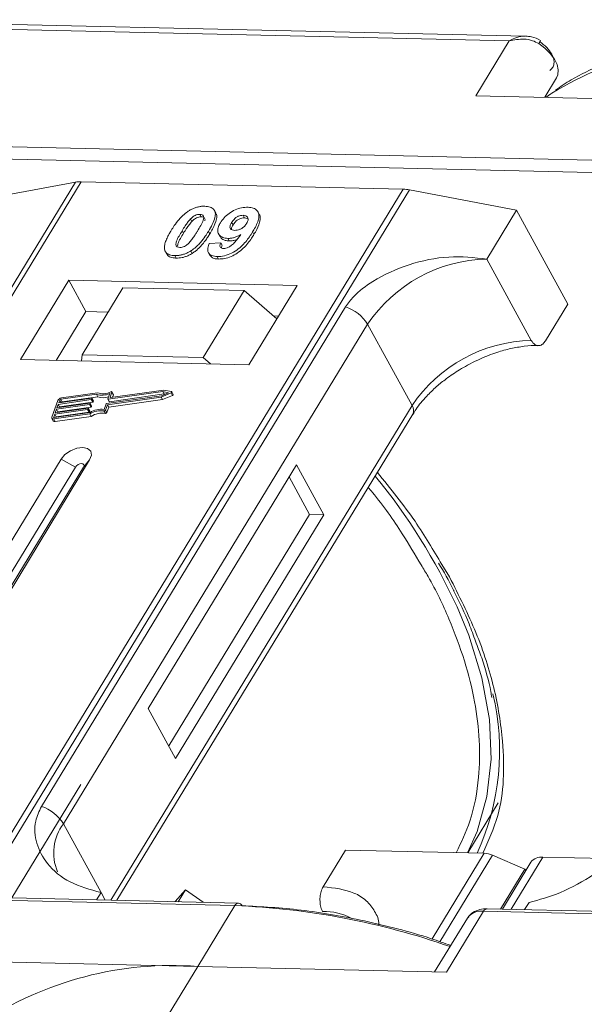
# Model space of a CAD drawing. Header units: millimetres. Extents: x -855 to 619, y 109 to 1142.
# Tile 48 of 74: x -1 to 27, y 1048 to 1098. Entities that reach past the tile are written whole.
import ezdxf

# ---------------------------------------------------------------- set-up
doc = ezdxf.new("R2010")
doc.units = ezdxf.units.MM

msp = doc.modelspace()

# ---------------------------------------------------------------- linework, layer by layer
at = {"color": 7, "linetype": 'Continuous', "lineweight": 15}
for p, q in [((-11.993, 1097.373), (23.615, 1096.556)), ((24.442, 1096.795), (-11.628, 1097.622)), ((23.615, 1096.556), (21.934, 1093.794)), ((25.403, 1093.714), (25.995, 1094.687)), ((21.934, 1093.794), (34.453, 1093.507)), ((32.586, 1090.438), (-3.022, 1091.255)), ((-3.036, 1090.633), (32.572, 1089.816)), ((1.778, 1089.436), (-19.902, 1053.807)), ((-19.633, 1053.8), (2.064, 1089.457)), ((-2.599, 1088.631), (1.778, 1089.436)), ((2.064, 1089.457), (18.28, 1089.085)), ((18.28, 1089.085), (-3.416, 1053.428)), ((-3.083, 1053.421), (18.597, 1089.05)), ((18.597, 1089.05), (23.978, 1088.021)), ((8.04, 1087.817), (8.109, 1087.691)), ((8.837, 1087.888), (8.768, 1088.014)), ((10.294, 1087.641), (10.225, 1087.767)), ((11.025, 1087.823), (10.956, 1087.949)), ((22.484, 1085.566), (23.978, 1088.021)), ((23.978, 1088.021), (26.565, 1083.293)), ((7.568, 1087.584), (7.637, 1087.457)), ((9.639, 1087.408), (9.708, 1087.282)), ((10.294, 1087.641), (10.421, 1087.615)), ((7.146, 1086.993), (7.215, 1086.867)), ((8.538, 1086.831), (8.469, 1086.957)), ((8.985, 1086.828), (9.054, 1086.702)), ((10.761, 1086.802), (10.692, 1086.928)), ((8.51, 1086.35), (9.094, 1086.389)), ((9.094, 1086.389), (9.163, 1086.262)), ((9.451, 1086.604), (9.52, 1086.478)), ((6.35, 1085.877), (6.419, 1085.751)), ((7.582, 1085.974), (7.651, 1085.848)), ((8.474, 1085.884), (8.543, 1085.758)), ((6.775, 1085.74), (6.844, 1085.614)), ((8.909, 1085.691), (8.977, 1085.565)), ((24.726, 1081.468), (22.484, 1085.566)), ((1.438, 1084.493), (-0.99, 1080.503)), ((12.931, 1084.229), (1.438, 1084.493)), ((1.438, 1084.493), (2.3, 1082.917)), ((4.16, 1084.119), (2.106, 1080.743)), ((10.266, 1083.979), (4.16, 1084.119)), ((8.212, 1080.603), (10.266, 1083.979)), ((10.266, 1083.979), (11.91, 1082.552)), ((10.503, 1080.239), (12.931, 1084.229)), ((25.444, 1081.452), (26.565, 1083.293)), ((15.371, 1083.158), (0.058, 1057.992)), ((2.3, 1082.917), (0.806, 1080.462)), ((3.413, 1082.891), (2.3, 1082.917)), ((11.997, 1082.694), (11.739, 1082.7)), ((1.166, 1057.115), (16.479, 1082.28)), ((18.721, 1078.183), (16.479, 1082.28)), ((-0.99, 1080.503), (10.503, 1080.239)), ((2.106, 1080.743), (2.082, 1080.433)), ((8.212, 1080.603), (2.106, 1080.743)), ((8.58, 1080.284), (8.212, 1080.603)), ((2.884, 1078.829), (1.068, 1078.571)), ((6.179, 1078.893), (3.42, 1078.501)), ((3.52, 1078.6), (3.613, 1078.856)), ((6.223, 1078.967), (3.537, 1078.585)), ((3.681, 1078.749), (3.612, 1078.875)), ((3.613, 1078.856), (3.682, 1078.73)), ((6.103, 1078.68), (6.464, 1078.833)), ((6.464, 1078.833), (6.179, 1078.893)), ((6.248, 1078.767), (6.179, 1078.893)), ((6.611, 1078.884), (6.223, 1078.967)), ((6.696, 1078.748), (6.627, 1078.874)), ((0.892, 1078.445), (0.586, 1077.594)), ((2.568, 1078.481), (0.907, 1078.245)), ((0.933, 1078.316), (2.593, 1078.552)), ((0.984, 1078.458), (0.933, 1078.316)), ((0.976, 1078.119), (2.637, 1078.355)), ((1.052, 1078.333), (0.984, 1078.458)), ((2.83, 1078.754), (1.042, 1078.5)), ((1.042, 1078.5), (1.111, 1078.374)), ((1.111, 1078.374), (2.899, 1078.628)), ((2.637, 1078.355), (2.568, 1078.481)), ((2.61, 1078.538), (2.597, 1078.502)), ((2.666, 1078.376), (2.597, 1078.502)), ((2.678, 1078.421), (2.609, 1078.547)), ((2.679, 1078.412), (2.61, 1078.538)), ((2.666, 1078.376), (2.679, 1078.412)), ((2.899, 1078.628), (2.83, 1078.754)), ((3.343, 1078.288), (6.103, 1078.68)), ((3.387, 1078.227), (6.096, 1078.612)), ((3.403, 1078.516), (3.502, 1078.79)), ((3.404, 1078.507), (3.473, 1078.381)), ((3.489, 1078.375), (3.42, 1078.501)), ((3.456, 1078.101), (6.165, 1078.486)), ((3.489, 1078.375), (6.248, 1078.767)), ((3.528, 1078.585), (3.52, 1078.6)), ((3.634, 1078.599), (3.682, 1078.73)), ((6.096, 1078.612), (6.588, 1078.819)), ((6.165, 1078.486), (6.096, 1078.612)), ((6.165, 1078.486), (6.657, 1078.693)), ((6.248, 1078.767), (6.288, 1078.758)), ((6.588, 1078.819), (6.657, 1078.693)), ((2.389, 1077.985), (0.729, 1077.749)), ((0.754, 1077.82), (2.415, 1078.056)), ((0.818, 1077.997), (0.754, 1077.82)), ((0.798, 1077.623), (2.458, 1077.859)), ((2.478, 1078.233), (0.818, 1077.997)), ((0.887, 1077.871), (0.818, 1077.997)), ((0.844, 1078.068), (2.504, 1078.304)), ((0.907, 1078.245), (0.844, 1078.068)), ((0.875, 1077.837), (0.887, 1077.871)), ((0.887, 1077.871), (2.547, 1078.107)), ((0.976, 1078.119), (0.907, 1078.245)), ((0.964, 1078.085), (0.976, 1078.119)), ((2.458, 1077.859), (2.389, 1077.985)), ((2.431, 1078.041), (2.419, 1078.006)), ((2.488, 1077.88), (2.419, 1078.006)), ((2.5, 1077.924), (2.431, 1078.05)), ((2.431, 1078.041), (2.5, 1077.915)), ((2.547, 1078.107), (2.478, 1078.233)), ((2.488, 1077.88), (2.5, 1077.915)), ((2.52, 1078.289), (2.508, 1078.254)), ((2.577, 1078.128), (2.508, 1078.254)), ((2.589, 1078.173), (2.52, 1078.299)), ((2.589, 1078.163), (2.52, 1078.289)), ((2.577, 1078.128), (2.589, 1078.163)), ((3.211, 1077.912), (3.28, 1077.786)), ((3.216, 1077.993), (3.314, 1078.268)), ((3.288, 1077.953), (3.387, 1078.227)), ((3.357, 1077.827), (3.288, 1077.953)), ((3.357, 1077.827), (3.456, 1078.101)), ((3.456, 1078.101), (3.387, 1078.227)), ((18.721, 1078.183), (3.561, 1053.268)), ((0.588, 1077.539), (0.657, 1077.413)), ((0.729, 1077.749), (0.678, 1077.607)), ((0.678, 1077.607), (0.694, 1077.579)), ((0.686, 1077.507), (2.502, 1077.765)), ((0.755, 1077.381), (0.686, 1077.507)), ((0.711, 1077.578), (2.499, 1077.832)), ((0.798, 1077.623), (0.729, 1077.749)), ((0.755, 1077.381), (2.571, 1077.639)), ((0.786, 1077.589), (0.798, 1077.623)), ((2.571, 1077.639), (2.502, 1077.765)), ((3.858, 1053.261), (18.754, 1077.742)), ((1.05, 1075.477), (-4.552, 1066.27)), ((-3.115, 1066.238), (2.487, 1075.444)), ((1.05, 1075.477), (1.771, 1075.087)), ((2.487, 1075.444), (2.18, 1075.078)), ((1.771, 1075.087), (-3.831, 1065.88)), ((-3.372, 1065.954), (2.18, 1075.078)), ((12.903, 1075.205), (5.433, 1062.929)), ((14.282, 1072.684), (12.903, 1075.205)), ((13.564, 1072.7), (12.529, 1074.591)), ((6.468, 1061.038), (13.564, 1072.7)), ((6.812, 1060.408), (14.282, 1072.684)), ((14.282, 1072.684), (13.564, 1072.7)), ((20.608, 1069.549), (20.223, 1070.17)), ((5.433, 1062.929), (6.812, 1060.408)), ((2.039, 1059.086), (-1.432, 1053.383)), ((21.529, 1055.646), (23.064, 1058.169)), ((1.166, 1057.115), (3.063, 1053.648)), ((14.248, 1053.946), (15.369, 1055.788)), ((15.369, 1055.788), (22.353, 1055.628)), ((22.353, 1055.628), (19.728, 1051.313)), ((22.772, 1055.529), (20.123, 1051.176)), ((22.772, 1055.529), (24.402, 1054.834)), ((24.704, 1055.176), (23.268, 1052.816)), ((23.715, 1052.806), (25.315, 1055.435)), ((28.891, 1055.353), (25.315, 1055.435)), ((23.176, 1052.818), (24.402, 1054.834)), ((24.447, 1054.753), (24.402, 1054.834)), ((-25.804, 1053.813), (9.803, 1052.996)), ((9.986, 1053.121), (-25.622, 1053.938)), ((3.063, 1053.648), (2.842, 1053.285)), ((3.063, 1053.648), (3.267, 1053.275)), ((6.788, 1053.194), (7.308, 1053.782)), ((6.948, 1053.19), (7.308, 1053.782)), ((7.308, 1053.782), (8.202, 1053.162)), ((24.391, 1052.79), (24.612, 1053.154)), ((9.803, 1052.996), (7.936, 1049.927)), ((20.455, 1049.64), (22.322, 1052.709)), ((22.322, 1052.709), (57.93, 1051.892)), ((58.112, 1052.016), (22.505, 1052.833)), ((21.508, 1052.363), (19.86, 1049.653)), ((7.936, 1049.927), (-4.583, 1050.214)), ((6.255, 1047.165), (7.936, 1049.927)), ((7.936, 1049.927), (20.455, 1049.64))]:
    msp.add_line(p, q, dxfattribs=at)
at = {"color": 7, "linetype": 'Continuous', "lineweight": 15, "flags": 128}
for points in [[(25.995, 1094.687), (26.062, 1094.846), (26.083, 1095.09), (26.023, 1095.359), (25.887, 1095.64), (25.681, 1095.92), (25.415, 1096.184), (25.102, 1096.418)], [(25.756, 1093.913), (25.711, 1093.883), (25.467, 1093.713)], [(3.559, 1078.879), (3.57, 1078.883), (3.582, 1078.886), (3.593, 1078.886), (3.602, 1078.883), (3.609, 1078.879), (3.613, 1078.873), (3.614, 1078.865), (3.613, 1078.856)], [(6.611, 1078.884), (6.621, 1078.881), (6.627, 1078.874), (6.629, 1078.866), (6.627, 1078.856), (6.622, 1078.845), (6.613, 1078.835), (6.601, 1078.826), (6.588, 1078.819)], [(2.593, 1078.552), (2.597, 1078.552), (2.601, 1078.552), (2.605, 1078.551), (2.607, 1078.549), (2.609, 1078.547), (2.61, 1078.544), (2.61, 1078.541), (2.61, 1078.538)], [(3.42, 1078.501), (3.416, 1078.501), (3.412, 1078.501), (3.408, 1078.502), (3.406, 1078.504), (3.404, 1078.506), (3.403, 1078.509), (3.403, 1078.512), (3.403, 1078.516)], [(3.537, 1078.585), (3.533, 1078.585), (3.529, 1078.585), (3.525, 1078.586), (3.523, 1078.588), (3.521, 1078.59), (3.52, 1078.593), (3.52, 1078.596), (3.52, 1078.6)], [(6.657, 1078.693), (6.67, 1078.7), (6.682, 1078.709), (6.691, 1078.719), (6.696, 1078.73), (6.698, 1078.74), (6.696, 1078.748)], [(2.415, 1078.056), (2.419, 1078.056), (2.423, 1078.056), (2.426, 1078.054), (2.429, 1078.053), (2.431, 1078.05), (2.432, 1078.048), (2.432, 1078.045), (2.431, 1078.041)], [(2.504, 1078.304), (2.508, 1078.304), (2.512, 1078.304), (2.516, 1078.303), (2.518, 1078.301), (2.52, 1078.299), (2.521, 1078.296), (2.521, 1078.293), (2.52, 1078.289)], [(0.686, 1077.507), (0.66, 1077.505), (0.636, 1077.508), (0.616, 1077.514), (0.6, 1077.525), (0.588, 1077.538), (0.582, 1077.555), (0.582, 1077.574), (0.586, 1077.594)], [(0.678, 1077.607), (0.676, 1077.6), (0.677, 1077.594), (0.679, 1077.589), (0.682, 1077.584), (0.688, 1077.581), (0.695, 1077.578), (0.702, 1077.578), (0.711, 1077.578)], [(2.487, 1075.444), (2.575, 1075.681), (2.541, 1075.883), (2.389, 1076.022), (2.142, 1076.075), (1.839, 1076.034), (1.525, 1075.907), (1.248, 1075.711), (1.05, 1075.477)], [(2.18, 1075.078), (2.205, 1075.145), (2.196, 1075.203), (2.152, 1075.243), (2.082, 1075.258), (1.996, 1075.246), (1.906, 1075.21), (1.827, 1075.154), (1.771, 1075.087)], [(21.506, 1055.647), (21.995, 1056.733), (22.492, 1058.49), (22.699, 1060.377), (22.614, 1062.375), (22.238, 1064.461), (21.574, 1066.612), (20.987, 1068.043)]]:
    msp.add_lwpolyline(points, dxfattribs=at)
at = {"color": 7, "linetype": 'Continuous', "lineweight": 15}
for centre, radius, start, end in [((24.44, 1096.884), 0.81, 324.8839, 338.0058), ((35.025, 1078.731), 17.788, 86.5445, 121.4052), ((2.024, 1088.054), 1.404, 88.3644, 100.0749), ((18.228, 1087.163), 1.923, 78.9596, 88.4511), ((22.652, 1078.128), 7.439, 91.2925, 146.0732), ((14.729, 1081.208), 2.052, 31.4947, 71.765), ((24.894, 1074.031), 7.439, 91.2925, 146.0732), ((3.166, 1079.598), 0.819, 249.8549, 298.6145), ((1.097, 1078.345), 0.229, 97.4207, 153.8527), ((1.052, 1078.425), 0.0762, 97.4207, 153.8527), ((1.121, 1078.298), 0.0769, 97.5763, 152.4403), ((2.563, 1078.519), 0.0381, 277.4207, 333.8527), ((2.632, 1078.393), 0.0381, 277.4207, 333.8527), ((2.668, 1078.416), 0.011, 336.9348, 26.0002), ((3.121, 1079.613), 0.907, 251.2927, 294.8085), ((3.181, 1079.43), 0.85, 250.6487, 287.8017), ((3.484, 1078.389), 0.0149, 216.6597, 287.1115), ((3.662, 1078.739), 0.0214, 336.1246, 26.8104), ((2.384, 1078.022), 0.0381, 277.4207, 333.8527), ((2.453, 1077.896), 0.0381, 277.4207, 333.8527), ((2.474, 1078.271), 0.0381, 277.4207, 333.8527), ((3.102, 1076.826), 1.173, 84.4424, 120.9301), ((2.49, 1077.919), 0.011, 336.9348, 26.0002), ((3.045, 1076.928), 0.998, 80.3986, 122.9491), ((2.543, 1078.145), 0.0381, 277.4207, 333.8527), ((2.579, 1078.168), 0.011, 336.9348, 26.0002), ((3.222, 1077.984), 0.0736, 261.7629, 334.647), ((3.348, 1078.251), 0.0381, 97.4207, 153.8527), ((18.379, 1077.935), 0.422, 332.7392, 35.9387), ((0.728, 1077.466), 0.0892, 216.6597, 287.1115), ((3.114, 1076.802), 0.998, 80.3986, 122.9491), ((3.291, 1077.858), 0.0736, 261.7629, 334.647), ((-6.649, 1055.334), 30.418, 24.6956, 39.3803), ((10.863, 1060.791), 12.266, 335.1495, 13.5408), ((-0.584, 1056.043), 2.052, 31.4947, 71.765), ((3.112, 1055.652), 2.434, 143.0587, 202.974), ((22.303, 1054.474), 1.154, 66.0507, 87.522), ((25.234, 1054.776), 0.664, 83.0653, 142.99), ((10.003, 1052.9), 0.221, 94.3757, 154.3004), ((9.962, 1052.905), 0.217, 22.384, 83.6695), ((8.3, 1015.682), 37.344, 70.7099, 87.6924), ((14.265, 1049.638), 3.065, 62.2208, 90.8537), ((22.198, 1051.871), 0.847, 81.5639, 144.4913), ((22.522, 1052.613), 0.221, 94.3757, 154.3004), ((6.633, 1032.622), 17.355, 85.6938, 123.6283)]:
    msp.add_arc(centre, radius, start, end, dxfattribs=at)
for points, knots in [([(23.615, 1096.556), (23.741, 1096.623), (23.994, 1096.757), (24.268, 1096.782), (24.405, 1096.795)], [0, 0, 0, 0, 0.5004556, 1, 1, 1, 1]), ([(25.191, 1096.581), (25.042, 1096.654), (24.804, 1096.772), (24.542, 1096.789), (24.444, 1096.795)], [0, 0, 0, 0, 0.623477, 1, 1, 1, 1]), ([(36.389, 1096.719), (36.048, 1096.727), (35.034, 1096.751), (33.43, 1096.631), (31.587, 1096.364), (29.844, 1095.938), (28.218, 1095.352), (26.905, 1094.734), (26.203, 1094.25), (25.943, 1094.071)], [0, 0, 0, 0, 0.082192, 0.244094, 0.406946, 0.570776, 0.735755, 0.902211, 1, 1, 1, 1]), ([(25.102, 1096.418), (24.998, 1096.473), (24.769, 1096.593), (24.247, 1096.677), (23.863, 1096.604), (23.615, 1096.556)], [0, 0, 0, 0, 0.227063, 0.501587, 1, 1, 1, 1]), ([(25.653, 1095.07), (25.707, 1095.113), (25.816, 1095.202), (25.882, 1095.402), (25.871, 1095.634), (25.794, 1095.802), (25.756, 1095.884)], [0, 0, 0, 0, 0.245513, 0.5, 0.754487, 1, 1, 1, 1]), ([(6.593, 1087.005), (6.645, 1087.087), (6.762, 1087.273), (7.011, 1087.597), (7.27, 1087.854), (7.461, 1087.978), (7.482, 1087.992)], [0, 0, 0, 0, 0.2367308, 0.5375555, 0.9496679, 1, 1, 1, 1]), ([(7.482, 1087.992), (7.532, 1088.022), (7.635, 1088.083), (7.8, 1088.151), (7.966, 1088.199), (8.102, 1088.22), (8.209, 1088.227), (8.262, 1088.226), (8.289, 1088.226)], [0, 0, 0, 0, 0.193776, 0.3936, 0.587864, 0.788908, 0.894169, 1, 1, 1, 1]), ([(7.568, 1087.584), (7.61, 1087.626), (7.68, 1087.694), (7.804, 1087.769), (7.918, 1087.808), (7.995, 1087.816), (8.035, 1087.817), (8.04, 1087.817)], [0, 0, 0, 0, 0.334804, 0.542561, 0.750382, 0.970721, 1, 1, 1, 1]), ([(8.04, 1087.817), (8.078, 1087.813), (8.148, 1087.805), (8.214, 1087.756), (8.24, 1087.663), (8.206, 1087.493), (8.084, 1087.252), (7.975, 1087.068), (7.919, 1086.975)], [0, 0, 0, 0, 0.1046136, 0.1888141, 0.2735119, 0.444127, 0.7194809, 1, 1, 1, 1]), ([(8.289, 1088.226), (8.382, 1088.218), (8.57, 1088.201), (8.749, 1088.073), (8.834, 1087.889), (8.79, 1087.516), (8.605, 1087.195), (8.469, 1086.957)], [0, 0, 0, 0, 0.147566, 0.296688, 0.431278, 0.580404, 1, 1, 1, 1]), ([(8.538, 1086.831), (8.586, 1086.913), (8.736, 1087.169), (8.881, 1087.506), (8.904, 1087.784), (8.842, 1087.86), (8.825, 1087.88)], [0, 0, 0, 0, 0.220552, 0.687786, 0.91457, 1, 1, 1, 1]), ([(9.072, 1087.396), (9.128, 1087.479), (9.24, 1087.644), (9.502, 1087.875), (9.813, 1088.052), (10.152, 1088.165), (10.357, 1088.172), (10.463, 1088.176)], [0, 0, 0, 0, 0.197927, 0.397728, 0.597413, 0.790584, 1, 1, 1, 1]), ([(9.639, 1087.408), (9.675, 1087.461), (9.731, 1087.546), (9.851, 1087.654), (9.97, 1087.719), (10.1, 1087.761), (10.18, 1087.765), (10.225, 1087.767)], [0, 0, 0, 0, 0.29132, 0.465539, 0.641632, 0.798664, 1, 1, 1, 1]), ([(10.225, 1087.767), (10.271, 1087.761), (10.364, 1087.75), (10.445, 1087.676), (10.479, 1087.577), (10.452, 1087.464), (10.411, 1087.389), (10.392, 1087.355)], [0, 0, 0, 0, 0.207955, 0.420406, 0.62732, 0.827707, 1, 1, 1, 1]), ([(10.463, 1088.176), (10.556, 1088.168), (10.744, 1088.15), (10.927, 1088.02), (11.022, 1087.828), (10.995, 1087.496), (10.844, 1087.182), (10.714, 1086.964), (10.692, 1086.928)], [0, 0, 0, 0, 0.148288, 0.297745, 0.443713, 0.607791, 0.934708, 1, 1, 1, 1]), ([(10.761, 1086.802), (10.809, 1086.884), (10.954, 1087.131), (11.082, 1087.465), (11.09, 1087.729), (11.027, 1087.801), (11.014, 1087.816)], [0, 0, 0, 0, 0.227122, 0.68486, 0.934898, 1, 1, 1, 1]), ([(7.146, 1086.993), (7.171, 1087.034), (7.222, 1087.116), (7.293, 1087.226), (7.361, 1087.325), (7.424, 1087.412), (7.49, 1087.499), (7.542, 1087.555), (7.568, 1087.584)], [0, 0, 0, 0, 0.205942, 0.411959, 0.558149, 0.704502, 0.851801, 1, 1, 1, 1]), ([(7.215, 1086.867), (7.24, 1086.908), (7.291, 1086.989), (7.362, 1087.1), (7.43, 1087.199), (7.493, 1087.286), (7.559, 1087.373), (7.611, 1087.429), (7.637, 1087.457)], [0, 0, 0, 0, 0.205942, 0.411959, 0.558149, 0.704502, 0.851801, 1, 1, 1, 1]), ([(7.637, 1087.457), (7.679, 1087.5), (7.749, 1087.568), (7.873, 1087.643), (7.987, 1087.682), (8.064, 1087.69), (8.104, 1087.691), (8.109, 1087.691)], [0, 0, 0, 0, 0.334804, 0.542561, 0.750382, 0.970721, 1, 1, 1, 1]), ([(8.109, 1087.691), (8.147, 1087.687), (8.217, 1087.679), (8.282, 1087.63), (8.305, 1087.562), (8.293, 1087.509), (8.287, 1087.482)], [0, 0, 0, 0, 0.293658, 0.530016, 0.767769, 1, 1, 1, 1]), ([(9.451, 1086.604), (9.358, 1086.614), (9.172, 1086.633), (9, 1086.772), (8.923, 1086.964), (8.956, 1087.184), (9.037, 1087.332), (9.072, 1087.396)], [0, 0, 0, 0, 0.210189, 0.421773, 0.623603, 0.837034, 1, 1, 1, 1]), ([(9.793, 1087.011), (9.747, 1087.016), (9.66, 1087.024), (9.578, 1087.085), (9.547, 1087.167), (9.568, 1087.279), (9.613, 1087.36), (9.639, 1087.408)], [0, 0, 0, 0, 0.213937, 0.398075, 0.583091, 0.751666, 1, 1, 1, 1]), ([(9.626, 1087.06), (9.629, 1087.086), (9.636, 1087.157), (9.68, 1087.233), (9.708, 1087.282)], [0, 0, 0, 0, 0.366323, 1, 1, 1, 1]), ([(9.708, 1087.282), (9.744, 1087.335), (9.8, 1087.42), (9.92, 1087.528), (10.039, 1087.592), (10.169, 1087.635), (10.249, 1087.639), (10.294, 1087.641)], [0, 0, 0, 0, 0.29132, 0.465539, 0.641632, 0.798664, 1, 1, 1, 1]), ([(10.392, 1087.355), (10.359, 1087.306), (10.304, 1087.225), (10.179, 1087.123), (10.051, 1087.057), (9.916, 1087.015), (9.834, 1087.012), (9.793, 1087.011)], [0, 0, 0, 0, 0.267394, 0.447214, 0.627122, 0.813065, 1, 1, 1, 1]), ([(6.272, 1086.007), (6.264, 1086.041), (6.248, 1086.109), (6.259, 1086.257), (6.308, 1086.447), (6.399, 1086.655), (6.496, 1086.842), (6.561, 1086.951), (6.593, 1087.005)], [0, 0, 0, 0, 0.118441, 0.239346, 0.459593, 0.684925, 0.84224, 1, 1, 1, 1]), ([(7.024, 1086.149), (6.978, 1086.155), (6.904, 1086.165), (6.845, 1086.221), (6.827, 1086.317), (6.863, 1086.487), (6.988, 1086.726), (7.093, 1086.904), (7.146, 1086.993)], [0, 0, 0, 0, 0.12537, 0.20229, 0.279179, 0.464758, 0.730582, 1, 1, 1, 1]), ([(6.917, 1086.234), (6.921, 1086.268), (6.936, 1086.384), (7.06, 1086.601), (7.163, 1086.778), (7.215, 1086.867)], [0, 0, 0, 0, 0.166989, 0.580698, 1, 1, 1, 1]), ([(7.919, 1086.975), (7.894, 1086.934), (7.844, 1086.852), (7.772, 1086.741), (7.704, 1086.642), (7.641, 1086.555), (7.574, 1086.468), (7.522, 1086.411), (7.496, 1086.382)], [0, 0, 0, 0, 0.20527, 0.410616, 0.55715, 0.703844, 0.851471, 1, 1, 1, 1]), ([(8.469, 1086.957), (8.417, 1086.876), (8.301, 1086.69), (8.056, 1086.372), (7.8, 1086.117), (7.61, 1085.992), (7.582, 1085.974)], [0, 0, 0, 0, 0.237281, 0.538591, 0.932677, 1, 1, 1, 1]), ([(7.651, 1085.848), (7.7, 1085.881), (7.797, 1085.946), (7.96, 1086.085), (8.133, 1086.264), (8.294, 1086.465), (8.428, 1086.655), (8.501, 1086.773), (8.538, 1086.831)], [0, 0, 0, 0, 0.118595, 0.239509, 0.447458, 0.659935, 0.829685, 1, 1, 1, 1]), ([(10.692, 1086.928), (10.64, 1086.846), (10.484, 1086.6), (10.211, 1086.26), (9.821, 1085.953), (9.459, 1085.773), (9.142, 1085.694), (8.971, 1085.692), (8.909, 1085.691)], [0, 0, 0, 0, 0.142337, 0.429127, 0.589943, 0.751205, 0.909895, 1, 1, 1, 1]), ([(8.977, 1085.565), (9.078, 1085.568), (9.28, 1085.576), (9.615, 1085.685), (9.945, 1085.864), (10.322, 1086.178), (10.576, 1086.507), (10.723, 1086.742), (10.761, 1086.802)], [0, 0, 0, 0, 0.14324, 0.28761, 0.430449, 0.591135, 0.89544, 1, 1, 1, 1]), ([(9.228, 1086.098), (9.269, 1086.101), (9.351, 1086.106), (9.497, 1086.164), (9.662, 1086.266), (9.875, 1086.486), (10.006, 1086.671), (10.095, 1086.797)], [0, 0, 0, 0, 0.112015, 0.224355, 0.367768, 0.565827, 1, 1, 1, 1]), ([(10.095, 1086.797), (10.044, 1086.768), (9.939, 1086.709), (9.801, 1086.657), (9.69, 1086.627), (9.609, 1086.612), (9.529, 1086.604), (9.477, 1086.604), (9.451, 1086.604)], [0, 0, 0, 0, 0.243491, 0.496266, 0.61821, 0.741704, 0.870158, 1, 1, 1, 1]), ([(7.496, 1086.382), (7.454, 1086.34), (7.385, 1086.272), (7.261, 1086.197), (7.149, 1086.159), (7.071, 1086.149), (7.031, 1086.149), (7.024, 1086.149)], [0, 0, 0, 0, 0.333678, 0.540413, 0.747264, 0.961209, 1, 1, 1, 1]), ([(8.909, 1085.691), (8.815, 1085.7), (8.646, 1085.716), (8.489, 1085.833), (8.419, 1086.009), (8.448, 1086.193), (8.497, 1086.316), (8.51, 1086.35)], [0, 0, 0, 0, 0.242788, 0.438865, 0.634801, 0.900936, 1, 1, 1, 1]), ([(9.094, 1086.389), (9.074, 1086.339), (9.043, 1086.264), (9.054, 1086.174), (9.1, 1086.124), (9.164, 1086.102), (9.211, 1086.099), (9.228, 1086.098)], [0, 0, 0, 0, 0.344714, 0.529059, 0.714209, 0.892196, 1, 1, 1, 1]), ([(9.066, 1086.708), (9.079, 1086.679), (9.121, 1086.584), (9.283, 1086.499), (9.449, 1086.484), (9.52, 1086.478)], [0, 0, 0, 0, 0.20752, 0.66568, 1, 1, 1, 1]), ([(9.52, 1086.478), (9.569, 1086.479), (9.67, 1086.481), (9.802, 1086.51), (9.88, 1086.537), (9.902, 1086.545)], [0, 0, 0, 0, 0.409454, 0.83528, 1, 1, 1, 1]), ([(6.775, 1085.74), (6.728, 1085.742), (6.633, 1085.747), (6.507, 1085.777), (6.4, 1085.828), (6.332, 1085.891), (6.292, 1085.953), (6.279, 1085.989), (6.272, 1086.007)], [0, 0, 0, 0, 0.192635, 0.388697, 0.582015, 0.783044, 0.890959, 1, 1, 1, 1]), ([(7.582, 1085.974), (7.532, 1085.944), (7.429, 1085.883), (7.264, 1085.815), (7.098, 1085.767), (6.962, 1085.746), (6.855, 1085.739), (6.802, 1085.74), (6.775, 1085.74)], [0, 0, 0, 0, 0.193769, 0.393564, 0.587886, 0.789131, 0.894283, 1, 1, 1, 1]), ([(6.844, 1085.614), (6.893, 1085.614), (6.992, 1085.615), (7.15, 1085.638), (7.316, 1085.682), (7.456, 1085.739), (7.568, 1085.797), (7.623, 1085.831), (7.651, 1085.848)], [0, 0, 0, 0, 0.193594, 0.390501, 0.584817, 0.78683, 0.892868, 1, 1, 1, 1]), ([(9.124, 1086.121), (9.126, 1086.147), (9.13, 1086.193), (9.153, 1086.241), (9.163, 1086.262)], [0, 0, 0, 0, 0.569737, 1, 1, 1, 1]), ([(6.423, 1085.753), (6.435, 1085.739), (6.471, 1085.7), (6.562, 1085.657), (6.668, 1085.629), (6.765, 1085.617), (6.818, 1085.615), (6.844, 1085.614)], [0, 0, 0, 0, 0.1439251, 0.4158521, 0.6974827, 0.848301, 1, 1, 1, 1]), ([(8.546, 1085.76), (8.582, 1085.712), (8.651, 1085.62), (8.825, 1085.573), (8.939, 1085.567), (8.977, 1085.565)], [0, 0, 0, 0, 0.4158523, 0.8021376, 1, 1, 1, 1]), ([(22.484, 1085.566), (21.854, 1085.634), (20.592, 1085.771), (18.546, 1085.347), (16.912, 1084.597), (15.849, 1083.811), (15.501, 1083.334), (15.371, 1083.158)], [0, 0, 0, 0, 0.249096, 0.498243, 0.745205, 0.90541, 1, 1, 1, 1]), ([(25.444, 1081.452), (25.398, 1081.39), (25.307, 1081.266), (25.135, 1081.19), (24.963, 1081.211), (24.822, 1081.315), (24.753, 1081.425), (24.726, 1081.468)], [0, 0, 0, 0, 0.2146939, 0.4293877, 0.6440816, 0.8587754, 1, 1, 1, 1]), ([(21.509, 1080.217), (21.86, 1080.393), (22.351, 1080.64), (23.09, 1080.899), (23.704, 1081.069), (24.386, 1081.178), (24.853, 1081.219), (25.061, 1081.201), (25.076, 1081.199)], [0, 0, 0, 0, 0.288391, 0.40474, 0.594322, 0.785544, 0.984773, 1, 1, 1, 1]), ([(18.77, 1077.744), (18.819, 1077.83), (18.99, 1078.129), (19.397, 1078.607), (19.924, 1079.121), (20.478, 1079.57), (21.005, 1079.931), (21.374, 1080.141), (21.509, 1080.217)], [0, 0, 0, 0, 0.097286, 0.340622, 0.525469, 0.686972, 0.885597, 1, 1, 1, 1]), ([(20.223, 1070.17), (19.796, 1070.899), (18.879, 1072.465), (17.638, 1073.999), (16.975, 1074.818)], [0, 0, 0, 0, 0.466038, 1, 1, 1, 1]), ([(16.514, 1074.061), (16.585, 1073.977), (17.232, 1073.211), (18.149, 1071.9), (18.871, 1070.677), (19.179, 1070.154)], [0, 0, 0, 0, 0.06598, 0.600586, 1, 1, 1, 1]), ([(19.179, 1070.154), (19.298, 1069.962), (19.857, 1069.055), (20.606, 1067.433), (21.407, 1065.318), (21.911, 1063.269), (22.149, 1061.303), (22.103, 1059.274), (21.761, 1057.35), (21.199, 1056.178), (20.951, 1055.66)], [0, 0, 0, 0, 0.035913, 0.169774, 0.303613, 0.437474, 0.568525, 0.699596, 0.867234, 1, 1, 1, 1]), ([(20.054, 1070.249), (20.318, 1069.806), (20.608, 1069.319), (20.829, 1068.837), (20.849, 1068.793)], [0, 0, 0, 0, 0.909028, 1, 1, 1, 1]), ([(22.278, 1055.629), (22.562, 1056.246), (23.335, 1057.92), (23.411, 1060.804), (22.916, 1063.937), (22.033, 1066.724), (21.081, 1068.61), (20.608, 1069.549)], [0, 0, 0, 0, 0.16364, 0.444056, 0.631093, 0.816546, 1, 1, 1, 1]), ([(20.849, 1068.793), (21.114, 1068.256), (21.525, 1067.422), (21.813, 1066.604), (21.915, 1066.313)], [0, 0, 0, 0, 0.643751, 1, 1, 1, 1]), ([(21.915, 1066.313), (22.023, 1066.03), (22.349, 1065.17), (22.616, 1064.223), (22.721, 1063.579), (22.737, 1063.482)], [0, 0, 0, 0, 0.293468, 0.894473, 1, 1, 1, 1]), ([(0.058, 1057.992), (-0.053, 1057.745), (-0.338, 1057.116), (-0.229, 1056.098), (0.329, 1055.023), (1.42, 1054.104), (2.517, 1053.8), (3.063, 1053.648)], [0, 0, 0, 0, 0.125713, 0.321276, 0.524466, 0.763484, 1, 1, 1, 1]), ([(24.612, 1053.154), (25.13, 1053.291), (26.167, 1053.565), (27.914, 1054.535), (29.352, 1055.645), (30.317, 1056.609), (30.655, 1057.104), (30.781, 1057.287)], [0, 0, 0, 0, 0.249096, 0.498243, 0.745205, 0.90541, 1, 1, 1, 1]), ([(14.248, 1053.946), (14.21, 1053.87), (14.134, 1053.719), (14.081, 1053.426), (14.084, 1053.127), (14.137, 1052.876), (14.196, 1052.752), (14.22, 1052.702)], [0, 0, 0, 0, 0.2146939, 0.4293877, 0.6440816, 0.8587754, 1, 1, 1, 1]), ([(17.057, 1052.025), (17.057, 1052.033), (17.059, 1052.289), (16.859, 1052.717), (16.445, 1053.256), (15.655, 1053.776), (14.802, 1053.879), (14.248, 1053.946)], [0, 0, 0, 0, 0.0071968, 0.214106, 0.4210151, 0.6236246, 1, 1, 1, 1]), ([(20.671, 1050.986), (20.342, 1051.102), (18.882, 1051.62), (16.34, 1052.253), (13.133, 1052.833), (11.142, 1052.937), (10.162, 1052.988)], [0, 0, 0, 0, 0.090349, 0.402271, 0.705699, 1, 1, 1, 1]), ([(22.507, 1052.825), (22.474, 1052.829), (22.31, 1052.844), (22.035, 1052.781), (21.714, 1052.636), (21.587, 1052.452), (21.533, 1052.372)], [0, 0, 0, 0, 0.08143, 0.401293, 0.739704, 1, 1, 1, 1])]:
    msp.add_open_spline(points, degree=3, knots=knots, dxfattribs=at)
msp.add_open_spline([(25.136, 1096.521), (25.267, 1096.425), (25.527, 1096.234), (25.68, 1096.001), (25.756, 1095.884)], degree=3, dxfattribs=at)

doc.saveas('drawing.dxf')
